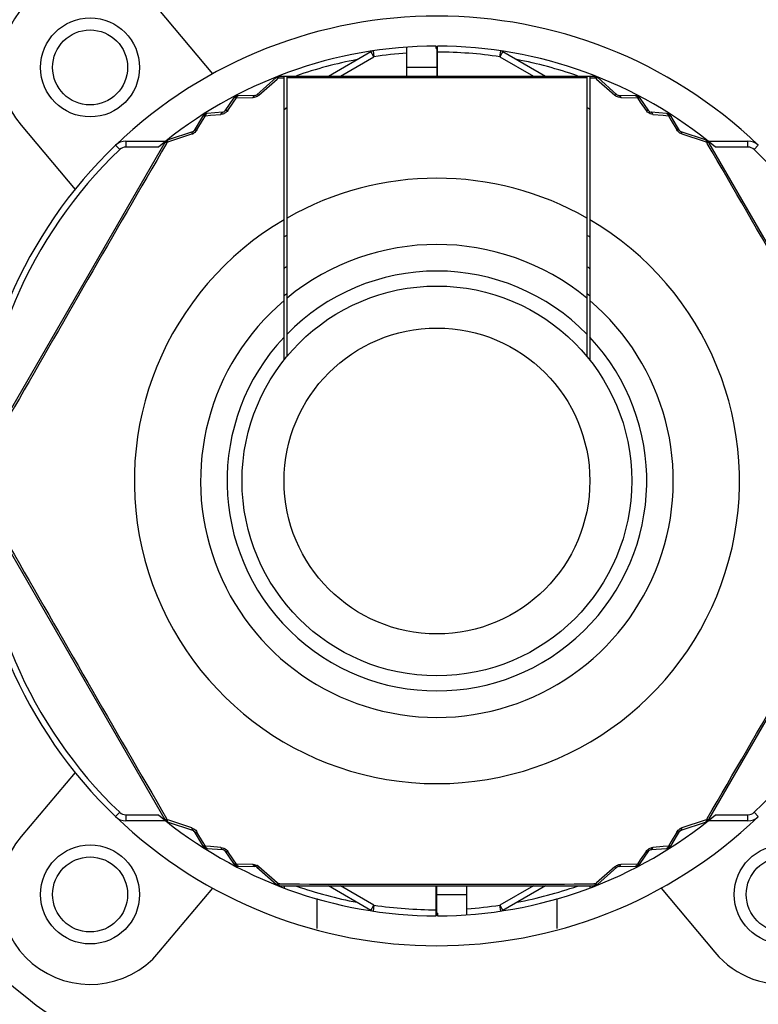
# Model space of a CAD drawing. Header units: millimetres. Extents: x 28 to 5852, y 59 to 4130.
# Tile 7 of 29: x 1684 to 1708, y 1220 to 1253. Entities that reach past the tile are written whole.
import ezdxf

# ---------------------------------------------------------------- set-up
doc = ezdxf.new("R2010")
doc.units = ezdxf.units.MM
for name, color, linetype in [('CABLE_PBL150', 7, 'Continuous'), ('COVER_J_ABL149', 7, 'Continuous'), ('COVER_J_PBL152', 7, 'Continuous'), ('new_view_15_VBL148', 7, 'Continuous'), ('PLATE_J_PBL153', 7, 'Continuous')]:
    doc.layers.add(name, color=color, linetype=linetype)

# ---------------------------------------------------------------- blocks, each defined once
blk = doc.blocks.new('CABLE_PBL150', base_point=(611.763, 1461.969))
at = {"layer": 'CABLE_PBL150', "color": 2}
for p, q in [((609.633, 1476.811), (609.663, 1476.614)), ((613.863, 1476.614), (613.893, 1476.811)), ((608.546, 1475.969), (609.663, 1476.614)), ((609.663, 1476.614), (609.563, 1476.787)), ((613.963, 1476.787), (613.863, 1476.614)), ((613.863, 1476.614), (614.98, 1475.969)), ((610.763, 1476.269), (611.763, 1476.269)), ((605.827, 1475.332), (606.436, 1475.872)), ((606.436, 1475.872), (606.474, 1475.906)), ((606.474, 1475.906), (606.663, 1475.906)), ((616.863, 1475.907), (617.052, 1475.906)), ((617.052, 1475.906), (617.09, 1475.872)), ((617.09, 1475.872), (617.699, 1475.332)), ((604.979, 1475.105), (605.077, 1475.247)), ((605.077, 1475.247), (605.628, 1475.255)), ((617.898, 1475.255), (618.449, 1475.247)), ((618.449, 1475.247), (618.547, 1475.105)), ((604.783, 1474.821), (604.979, 1475.105)), ((618.547, 1475.105), (618.743, 1474.821)), ((603.946, 1474.491), (604.04, 1474.648)), ((604.04, 1474.648), (604.212, 1474.662)), ((604.212, 1474.662), (604.556, 1474.69)), ((618.97, 1474.69), (619.315, 1474.662)), ((619.315, 1474.662), (619.486, 1474.648)), ((619.486, 1474.648), (619.58, 1474.491)), ((603.758, 1474.174), (603.946, 1474.491)), ((619.58, 1474.491), (619.769, 1474.174)), ((602.819, 1473.784), (603.591, 1474.041)), ((619.935, 1474.041), (620.707, 1473.784)), ((601.042, 1473.662), (601.18, 1473.518)), ((601.387, 1473.801), (601.387, 1473.601)), ((602.473, 1473.601), (601.387, 1473.601)), ((602.741, 1473.802), (602.737, 1473.807)), ((602.744, 1473.722), (602.771, 1473.768)), ((602.771, 1473.768), (602.819, 1473.784)), ((620.707, 1473.784), (620.755, 1473.768)), ((620.755, 1473.768), (620.782, 1473.722)), ((620.786, 1473.802), (620.79, 1473.807)), ((622.139, 1473.601), (621.054, 1473.601)), ((622.139, 1473.601), (622.139, 1473.801)), ((622.485, 1473.662), (622.346, 1473.518)), ((601.042, 1451.275), (601.18, 1451.419)), ((601.387, 1451.336), (602.473, 1451.336)), ((601.387, 1451.336), (601.387, 1451.136)), ((602.771, 1451.17), (602.744, 1451.216)), ((620.782, 1451.216), (620.755, 1451.17)), ((621.054, 1451.336), (622.139, 1451.336)), ((622.139, 1451.136), (622.139, 1451.336)), ((622.485, 1451.275), (622.346, 1451.419)), ((602.741, 1451.135), (602.737, 1451.13)), ((602.819, 1451.154), (602.771, 1451.17)), ((603.591, 1450.897), (602.819, 1451.154)), ((620.707, 1451.154), (619.935, 1450.897)), ((620.755, 1451.17), (620.707, 1451.154)), ((620.786, 1451.135), (620.79, 1451.13)), ((603.946, 1450.447), (603.758, 1450.763)), ((619.769, 1450.763), (619.58, 1450.447)), ((604.04, 1450.289), (603.946, 1450.447)), ((604.212, 1450.275), (604.04, 1450.289)), ((604.556, 1450.247), (604.212, 1450.275)), ((619.315, 1450.275), (618.97, 1450.247)), ((619.486, 1450.289), (619.315, 1450.275)), ((619.58, 1450.447), (619.486, 1450.289)), ((604.979, 1449.832), (604.783, 1450.116)), ((618.743, 1450.116), (618.547, 1449.832)), ((605.077, 1449.691), (604.979, 1449.832)), ((605.629, 1449.683), (605.077, 1449.691)), ((606.436, 1449.066), (605.827, 1449.606)), ((617.699, 1449.606), (617.09, 1449.066)), ((618.449, 1449.691), (617.898, 1449.683)), ((618.547, 1449.832), (618.449, 1449.691)), ((606.474, 1449.032), (606.436, 1449.066)), ((606.527, 1449.032), (606.474, 1449.032)), ((609.663, 1448.324), (608.546, 1448.969)), ((614.98, 1448.969), (613.863, 1448.324)), ((617.052, 1449.032), (616.999, 1449.032)), ((617.09, 1449.066), (617.052, 1449.032)), ((612.763, 1448.669), (611.763, 1448.669)), ((609.563, 1448.151), (609.663, 1448.324)), ((609.663, 1448.324), (609.633, 1448.126)), ((613.863, 1448.324), (613.963, 1448.151)), ((613.893, 1448.126), (613.863, 1448.324))]:
    blk.add_line(p, q, dxfattribs=at)
at = {"layer": 'CABLE_PBL150', "color": 7}
for p, q in [((610.763, 1475.969), (610.763, 1476.934)), ((611.743, 1476.885), (611.743, 1476.969)), ((611.743, 1476.885), (611.763, 1476.885)), ((611.783, 1476.942), (611.763, 1476.942)), ((611.763, 1476.942), (611.763, 1475.969)), ((611.783, 1475.969), (611.783, 1476.969)), ((608.146, 1475.969), (609.563, 1476.787)), ((613.963, 1476.787), (615.38, 1475.969)), ((606.395, 1475.918), (605.756, 1475.347)), ((606.472, 1475.969), (617.055, 1475.969)), ((606.663, 1466.499), (606.663, 1475.969)), ((606.763, 1466.622), (606.763, 1475.969)), ((616.763, 1475.969), (616.763, 1466.622)), ((616.863, 1475.969), (616.863, 1466.499)), ((617.77, 1475.347), (617.131, 1475.918)), ((604.98, 1475.229), (604.69, 1474.806)), ((605.69, 1475.322), (605.143, 1475.316)), ((618.383, 1475.316), (617.836, 1475.322)), ((618.836, 1474.806), (618.546, 1475.229)), ((606.663, 1474.86), (606.763, 1474.93)), ((616.763, 1474.931), (616.863, 1474.861)), ((603.947, 1474.626), (603.669, 1474.155)), ((604.615, 1474.763), (604.104, 1474.723)), ((619.423, 1474.723), (618.911, 1474.763)), ((619.858, 1474.155), (619.58, 1474.626)), ((603.614, 1474.111), (602.8, 1473.842)), ((620.726, 1473.842), (619.913, 1474.111)), ((602.689, 1473.752), (597.454, 1464.685)), ((601.387, 1473.801), (602.718, 1473.801)), ((620.809, 1473.801), (622.139, 1473.801)), ((626.072, 1464.685), (620.837, 1473.752)), ((597.454, 1460.252), (602.689, 1451.185)), ((620.837, 1451.185), (626.072, 1460.252)), ((602.718, 1451.136), (601.387, 1451.136)), ((602.8, 1451.095), (603.614, 1450.827)), ((619.913, 1450.827), (620.726, 1451.095)), ((622.139, 1451.136), (620.809, 1451.136)), ((603.669, 1450.783), (603.947, 1450.312)), ((619.58, 1450.312), (619.858, 1450.783)), ((604.104, 1450.214), (604.615, 1450.175)), ((618.911, 1450.175), (619.423, 1450.214)), ((604.69, 1450.132), (604.98, 1449.708)), ((618.546, 1449.708), (618.836, 1450.132)), ((605.143, 1449.621), (605.69, 1449.616)), ((605.756, 1449.59), (606.395, 1449.02)), ((617.132, 1449.02), (617.77, 1449.59)), ((617.836, 1449.616), (618.383, 1449.621)), ((606.528, 1448.969), (616.998, 1448.969)), ((606.663, 1448.969), (606.663, 1448.895)), ((609.563, 1448.151), (608.146, 1448.969)), ((611.743, 1447.969), (611.743, 1448.969)), ((611.763, 1447.995), (611.763, 1448.969)), ((612.763, 1448.003), (612.763, 1448.969)), ((615.38, 1448.969), (613.963, 1448.151)), ((616.863, 1448.969), (616.863, 1448.895)), ((611.743, 1447.995), (611.763, 1447.995)), ((611.783, 1448.052), (611.763, 1448.052)), ((611.783, 1448.052), (611.783, 1447.969))]:
    blk.add_line(p, q, dxfattribs=at)
for radius in [6.5, 5.1]:
    blk.add_circle((611.763, 1462.469), radius, dxfattribs=at)
for centre, radius, start, end in [((611.763, 1462.469), 14.5, 90.079, 129.8465), ((609.663, 1476.614), 0.2, 98.4457, 120), ((611.763, 1462.469), 14.5, 50.1535, 89.921), ((613.863, 1476.614), 0.2, 60, 81.5543), ((606.528, 1475.769), 0.2, 90, 131.7607), ((616.998, 1475.769), 0.2, 48.2393, 90.0001), ((605.145, 1475.116), 0.2, 90.5781, 145.6085), ((605.689, 1475.422), 0.1, 270.5293, 311.7608), ((617.837, 1475.422), 0.1, 228.2393, 269.4703), ((618.381, 1475.116), 0.2, 34.3915, 89.4223), ((604.119, 1474.524), 0.2, 94.3915, 149.4213), ((604.608, 1474.862), 0.1, 274.3915, 325.6085), ((618.919, 1474.862), 0.1, 214.3915, 265.6092), ((619.407, 1474.524), 0.2, 30.5787, 85.6081), ((602.863, 1473.652), 0.2, 108.1987, 150), ((603.582, 1474.205), 0.1, 288.2393, 329.5221), ((619.944, 1474.205), 0.1, 210.478, 251.7604), ((620.664, 1473.652), 0.2, 30, 71.8018), ((611.763, 1462.469), 15.5, 133.7659, 226.2341), ((601.387, 1473.301), 0.5, 90, 133.7659), ((622.139, 1473.301), 0.5, 46.2341, 90), ((611.763, 1462.469), 9.6, 121.3882, 122.1242), ((611.763, 1462.469), 9.6, 57.8758, 58.6118), ((611.763, 1462.469), 8.727, 124.9533, 125.8118), ((611.763, 1462.469), 8.727, 54.1882, 55.0467), ((611.763, 1462.469), 8, 128.6822, 129.6677), ((611.763, 1462.469), 8, 50.3323, 51.3178), ((601.387, 1451.636), 0.5, 226.2341, 270), ((611.763, 1462.469), 14.5, 230.1535, 269.921), ((602.863, 1451.285), 0.2, 210, 251.7612), ((611.763, 1462.469), 14.5, 270.079, 309.8465), ((620.664, 1451.285), 0.2, 288.2393, 330), ((622.139, 1451.636), 0.5, 270, 313.7659), ((603.582, 1450.732), 0.1, 30.478, 71.7604), ((619.944, 1450.732), 0.1, 108.2393, 149.5217), ((604.119, 1450.414), 0.2, 210.5787, 265.6081), ((619.407, 1450.414), 0.2, 274.3915, 329.4217), ((604.608, 1450.075), 0.1, 34.3915, 85.6093), ((618.919, 1450.075), 0.1, 94.3915, 145.6093), ((605.145, 1449.821), 0.2, 214.3915, 269.4223), ((605.689, 1449.516), 0.1, 48.2393, 89.4703), ((617.837, 1449.516), 0.1, 90.5293, 131.7604), ((618.381, 1449.821), 0.2, 270.5781, 325.6081), ((606.528, 1449.169), 0.2, 228.1987, 270), ((616.998, 1449.169), 0.2, 270, 311.8018), ((609.663, 1448.324), 0.2, 240, 261.5543), ((613.863, 1448.324), 0.2, 278.4457, 300)]:
    blk.add_arc(centre, radius, start, end, dxfattribs=at)
at = {"layer": 'CABLE_PBL150', "color": 2}
for centre, radius, start, end in [((611.763, 1462.469), 14.3, 100.7443, 109.1346), ((611.763, 1462.469), 14.3, 94.01, 98.4457), ((611.763, 1462.469), 14.3, 81.5543, 89.9199), ((611.763, 1462.469), 14.3, 70.8654, 79.2557), ((606.497, 1475.762), 0.19, 97.3465, 101.4506), ((611.763, 88.681), 1387.234, 89.793488, 90.206512), ((617.903, 1475.563), 0.309, 228.6177, 237.856), ((617.907, 1475.569), 0.315, 237.7972, 241.6066), ((603.493, 1474.333), 0.309, 288.6176, 297.856), ((603.49, 1474.339), 0.315, 297.7972, 301.6066), ((611.763, 1462.469), 15.3, 133.7659, 226.2341), ((1814.306, 768.18), 1402.024, 149.78603, 150.213969), ((601.387, 1473.301), 0.3, 90, 133.7659), ((-591.102, 767.994), 1402.396, 29.786088, 30.213912), ((620.641, 1473.675), 0.192, 37.2023, 41.3401), ((622.139, 1473.301), 0.3, 46.2341, 90), ((611.763, 1462.469), 15.3, 313.7659, 46.2341), ((611.763, 1462.469), 10.093, 60.3038, 119.6962), ((611.763, 1462.469), 10.093, 120.3519, 59.6481), ((611.763, 1462.469), 7.885, 50.6472, 129.3529), ((611.763, 1462.469), 7, 44.4152, 135.5848), ((611.763, 1462.469), 7.885, 130.2986, 49.7013), ((611.763, 1462.469), 7, 136.7663, 43.2335), ((1814.627, 2156.942), 1402.394, 209.786088, 210.213912), ((-591.099, 2156.942), 1402.392, 329.786088, 330.213913), ((601.387, 1451.636), 0.3, 226.2341, 270), ((622.139, 1451.636), 0.3, 270, 313.7659), ((602.885, 1451.262), 0.192, 217.2026, 221.3405), ((620.036, 1450.598), 0.315, 117.7975, 121.6061), ((620.034, 1450.604), 0.309, 108.6165, 117.8566), ((605.62, 1449.369), 0.315, 57.7975, 61.6062), ((605.623, 1449.374), 0.309, 48.6167, 57.8565), ((611.763, 2853.425), 1404.403, 269.786395, 270.213605), ((611.763, 1462.469), 14.3, 250.8654, 259.2557), ((611.763, 1462.469), 14.3, 280.7443, 289.1346), ((617.029, 1449.177), 0.192, 277.2033, 281.3412), ((611.763, 1462.469), 14.3, 261.5543, 269.9199), ((611.763, 1462.469), 14.3, 274.01, 278.4457)]:
    blk.add_arc(centre, radius, start, end, dxfattribs=at)
for points in [[(606.395, 1475.918), (606.403, 1475.925), (606.415, 1475.926), (606.426, 1475.924)], [(606.459, 1475.949), (606.451, 1475.945), (606.443, 1475.94), (606.437, 1475.934)], [(606.5, 1475.952), (606.49, 1475.953), (606.481, 1475.952), (606.472, 1475.951)], [(606.5, 1475.952), (606.492, 1475.944), (606.487, 1475.934), (606.482, 1475.924)], [(606.528, 1475.969), (606.517, 1475.969), (606.507, 1475.961), (606.5, 1475.952)], [(617.027, 1475.952), (617.036, 1475.953), (617.045, 1475.953), (617.054, 1475.951)], [(617.052, 1475.906), (617.048, 1475.917), (617.042, 1475.929), (617.036, 1475.94)], [(617.052, 1475.906), (617.063, 1475.912), (617.074, 1475.917), (617.086, 1475.92)], [(617.1, 1475.924), (617.094, 1475.93), (617.087, 1475.937), (617.079, 1475.942)], [(617.1, 1475.924), (617.108, 1475.925), (617.116, 1475.925), (617.123, 1475.923)], [(605.001, 1475.246), (604.993, 1475.242), (604.985, 1475.237), (604.98, 1475.229)], [(605.016, 1475.25), (605.024, 1475.259), (605.032, 1475.268), (605.041, 1475.276)], [(605.077, 1475.247), (605.063, 1475.25), (605.049, 1475.252), (605.034, 1475.252)], [(605.086, 1475.267), (605.083, 1475.26), (605.08, 1475.254), (605.077, 1475.247)], [(605.107, 1475.298), (605.098, 1475.289), (605.092, 1475.278), (605.086, 1475.267)], [(605.143, 1475.316), (605.13, 1475.316), (605.116, 1475.308), (605.107, 1475.298)], [(605.698, 1475.264), (605.675, 1475.258), (605.652, 1475.255), (605.628, 1475.255)], [(605.77, 1475.291), (605.747, 1475.279), (605.723, 1475.27), (605.698, 1475.264)], [(605.827, 1475.332), (605.81, 1475.316), (605.79, 1475.303), (605.77, 1475.291)], [(617.898, 1475.255), (617.849, 1475.256), (617.8, 1475.268), (617.757, 1475.291)], [(618.383, 1475.316), (618.397, 1475.316), (618.41, 1475.308), (618.419, 1475.298)], [(618.419, 1475.298), (618.428, 1475.289), (618.435, 1475.278), (618.44, 1475.267)], [(618.472, 1475.287), (618.461, 1475.291), (618.45, 1475.294), (618.438, 1475.296)], [(618.44, 1475.267), (618.444, 1475.26), (618.447, 1475.254), (618.449, 1475.247)], [(618.449, 1475.247), (618.463, 1475.25), (618.478, 1475.252), (618.492, 1475.252)], [(618.51, 1475.25), (618.502, 1475.259), (618.494, 1475.268), (618.485, 1475.276)], [(618.525, 1475.246), (618.533, 1475.242), (618.541, 1475.237), (618.546, 1475.229)], [(603.981, 1474.648), (603.971, 1474.645), (603.962, 1474.642), (603.955, 1474.635)], [(603.981, 1474.648), (603.987, 1474.658), (603.995, 1474.667), (604.003, 1474.676)], [(604.04, 1474.648), (604.026, 1474.65), (604.012, 1474.651), (603.998, 1474.65)], [(604.048, 1474.669), (604.045, 1474.662), (604.042, 1474.655), (604.04, 1474.648)], [(604.068, 1474.702), (604.059, 1474.692), (604.053, 1474.681), (604.048, 1474.669)], [(604.104, 1474.723), (604.09, 1474.722), (604.077, 1474.713), (604.068, 1474.702)], [(604.621, 1474.702), (604.6, 1474.696), (604.578, 1474.692), (604.556, 1474.69)], [(604.735, 1474.767), (604.703, 1474.738), (604.663, 1474.715), (604.621, 1474.702)], [(604.783, 1474.821), (604.769, 1474.801), (604.753, 1474.783), (604.735, 1474.767)], [(618.787, 1474.771), (618.771, 1474.786), (618.756, 1474.803), (618.743, 1474.821)], [(618.97, 1474.69), (618.904, 1474.696), (618.836, 1474.725), (618.787, 1474.771)], [(619.423, 1474.723), (619.437, 1474.722), (619.45, 1474.713), (619.459, 1474.702)], [(619.459, 1474.702), (619.467, 1474.692), (619.473, 1474.681), (619.478, 1474.669)], [(619.51, 1474.687), (619.499, 1474.692), (619.489, 1474.696), (619.478, 1474.699)], [(619.478, 1474.669), (619.481, 1474.662), (619.484, 1474.655), (619.486, 1474.648)], [(619.486, 1474.648), (619.5, 1474.65), (619.514, 1474.652), (619.528, 1474.65)], [(619.545, 1474.648), (619.539, 1474.658), (619.531, 1474.667), (619.523, 1474.676)], [(619.545, 1474.648), (619.555, 1474.646), (619.564, 1474.642), (619.571, 1474.635)], [(603.758, 1474.174), (603.732, 1474.133), (603.697, 1474.096), (603.655, 1474.071)], [(619.811, 1474.119), (619.795, 1474.136), (619.781, 1474.154), (619.769, 1474.174)], [(619.871, 1474.07), (619.849, 1474.084), (619.829, 1474.1), (619.811, 1474.119)], [(619.935, 1474.041), (619.913, 1474.048), (619.891, 1474.058), (619.871, 1474.07)], [(620.726, 1473.842), (620.736, 1473.839), (620.743, 1473.828), (620.747, 1473.819)], [(602.689, 1473.752), (602.695, 1473.762), (602.707, 1473.766), (602.718, 1473.767)], [(602.717, 1473.768), (602.722, 1473.776), (602.726, 1473.784), (602.732, 1473.791)], [(602.779, 1473.819), (602.77, 1473.816), (602.761, 1473.813), (602.753, 1473.809)], [(602.771, 1473.768), (602.771, 1473.78), (602.772, 1473.792), (602.775, 1473.804)], [(602.779, 1473.819), (602.782, 1473.826), (602.786, 1473.833), (602.792, 1473.838)], [(620.747, 1473.819), (620.751, 1473.809), (620.753, 1473.798), (620.754, 1473.787)], [(620.755, 1473.768), (620.768, 1473.769), (620.78, 1473.77), (620.793, 1473.769)], [(620.786, 1473.802), (620.778, 1473.807), (620.77, 1473.811), (620.761, 1473.814)], [(620.809, 1473.768), (620.805, 1473.776), (620.8, 1473.784), (620.794, 1473.791)], [(620.809, 1473.767), (620.816, 1473.766), (620.825, 1473.764), (620.831, 1473.759)], [(620.837, 1451.185), (620.832, 1451.176), (620.819, 1451.172), (620.809, 1451.17)], [(602.718, 1451.17), (602.71, 1451.171), (602.702, 1451.174), (602.695, 1451.179)], [(602.717, 1451.17), (602.722, 1451.161), (602.726, 1451.153), (602.732, 1451.146)], [(602.771, 1451.17), (602.759, 1451.168), (602.746, 1451.167), (602.734, 1451.168)], [(602.741, 1451.135), (602.748, 1451.131), (602.756, 1451.126), (602.765, 1451.124)], [(602.779, 1451.119), (602.775, 1451.129), (602.773, 1451.14), (602.772, 1451.15)], [(602.8, 1451.095), (602.79, 1451.098), (602.783, 1451.109), (602.779, 1451.119)], [(603.591, 1450.897), (603.614, 1450.889), (603.635, 1450.879), (603.655, 1450.867)], [(603.655, 1450.867), (603.677, 1450.854), (603.697, 1450.837), (603.715, 1450.819)], [(619.769, 1450.763), (619.794, 1450.804), (619.83, 1450.841), (619.871, 1450.867)], [(620.747, 1451.119), (620.744, 1451.112), (620.74, 1451.105), (620.734, 1451.1)], [(620.747, 1451.119), (620.756, 1451.121), (620.765, 1451.124), (620.773, 1451.129)], [(620.755, 1451.17), (620.755, 1451.158), (620.754, 1451.145), (620.751, 1451.133)], [(620.809, 1451.17), (620.805, 1451.161), (620.801, 1451.153), (620.794, 1451.146)], [(603.715, 1450.819), (603.731, 1450.802), (603.746, 1450.783), (603.758, 1450.763)], [(603.981, 1450.29), (603.971, 1450.292), (603.962, 1450.296), (603.955, 1450.302)], [(603.981, 1450.29), (603.987, 1450.28), (603.995, 1450.27), (604.003, 1450.262)], [(604.04, 1450.289), (604.026, 1450.287), (604.012, 1450.286), (603.998, 1450.287)], [(604.017, 1450.25), (604.027, 1450.245), (604.038, 1450.241), (604.049, 1450.239)], [(604.048, 1450.268), (604.045, 1450.275), (604.042, 1450.282), (604.04, 1450.289)], [(604.067, 1450.235), (604.059, 1450.245), (604.053, 1450.256), (604.048, 1450.268)], [(604.104, 1450.214), (604.09, 1450.215), (604.076, 1450.225), (604.067, 1450.235)], [(604.556, 1450.247), (604.622, 1450.241), (604.691, 1450.212), (604.739, 1450.167)], [(618.791, 1450.171), (618.824, 1450.2), (618.863, 1450.222), (618.905, 1450.235)], [(618.905, 1450.235), (618.926, 1450.242), (618.948, 1450.246), (618.97, 1450.247)], [(619.459, 1450.235), (619.45, 1450.225), (619.437, 1450.215), (619.423, 1450.214)], [(619.486, 1450.289), (619.482, 1450.276), (619.477, 1450.262), (619.469, 1450.25)], [(619.508, 1450.287), (619.501, 1450.287), (619.493, 1450.288), (619.486, 1450.289)], [(619.51, 1450.25), (619.519, 1450.257), (619.527, 1450.265), (619.534, 1450.274)], [(619.58, 1450.312), (619.573, 1450.3), (619.559, 1450.293), (619.545, 1450.29)], [(604.739, 1450.167), (604.756, 1450.152), (604.77, 1450.135), (604.783, 1450.116)], [(618.743, 1450.116), (618.757, 1450.136), (618.773, 1450.155), (618.791, 1450.171)], [(605.001, 1449.692), (604.993, 1449.695), (604.985, 1449.701), (604.98, 1449.708)], [(605.017, 1449.687), (605.024, 1449.678), (605.032, 1449.669), (605.041, 1449.661)], [(605.077, 1449.691), (605.063, 1449.687), (605.049, 1449.685), (605.034, 1449.686)], [(605.055, 1449.651), (605.065, 1449.647), (605.077, 1449.643), (605.088, 1449.641)], [(605.086, 1449.67), (605.082, 1449.677), (605.08, 1449.684), (605.077, 1449.691)], [(605.107, 1449.639), (605.098, 1449.648), (605.091, 1449.659), (605.086, 1449.67)], [(605.143, 1449.621), (605.13, 1449.621), (605.116, 1449.63), (605.107, 1449.639)], [(605.629, 1449.683), (605.677, 1449.682), (605.727, 1449.669), (605.769, 1449.646)], [(617.699, 1449.606), (617.716, 1449.621), (617.736, 1449.635), (617.756, 1449.646)], [(617.756, 1449.646), (617.779, 1449.658), (617.803, 1449.668), (617.828, 1449.674)], [(617.828, 1449.674), (617.851, 1449.679), (617.874, 1449.682), (617.898, 1449.683)], [(618.419, 1449.639), (618.41, 1449.63), (618.397, 1449.621), (618.383, 1449.621)], [(618.449, 1449.691), (618.444, 1449.678), (618.438, 1449.665), (618.43, 1449.653)], [(618.472, 1449.687), (618.464, 1449.688), (618.457, 1449.689), (618.449, 1449.691)], [(618.472, 1449.651), (618.481, 1449.657), (618.49, 1449.665), (618.498, 1449.673)], [(618.546, 1449.708), (618.538, 1449.697), (618.523, 1449.69), (618.51, 1449.687)], [(606.426, 1449.013), (606.418, 1449.012), (606.41, 1449.012), (606.403, 1449.015)], [(606.426, 1449.013), (606.433, 1449.007), (606.439, 1449), (606.448, 1448.996)], [(606.474, 1449.032), (606.463, 1449.026), (606.452, 1449.021), (606.44, 1449.017)], [(606.501, 1448.985), (606.492, 1448.985), (606.482, 1448.984), (606.473, 1448.986)], [(606.501, 1448.986), (606.493, 1448.994), (606.487, 1449.004), (606.482, 1449.014)], [(606.528, 1448.969), (606.517, 1448.969), (606.508, 1448.978), (606.501, 1448.986)], [(617.026, 1448.985), (617.035, 1448.985), (617.044, 1448.985), (617.053, 1448.986)], [(617.052, 1449.032), (617.047, 1449.02), (617.042, 1449.009), (617.035, 1448.999)], [(617.067, 1448.988), (617.075, 1448.993), (617.083, 1448.997), (617.089, 1449.003)], [(617.131, 1449.02), (617.124, 1449.013), (617.111, 1449.012), (617.1, 1449.013)]]:
    blk.add_open_spline(points, degree=3, dxfattribs=at)
for points, knots in [([(606.426, 1475.924), (606.428, 1475.924), (606.433, 1475.923), (606.438, 1475.921), (606.44, 1475.92)], [0, 0, 0, 0, 0.480232, 1, 1, 1, 1]), ([(606.437, 1475.934), (606.435, 1475.932), (606.432, 1475.929), (606.429, 1475.924), (606.428, 1475.922)], [0, 0, 0, 0, 0.48297, 1, 1, 1, 1]), ([(606.44, 1475.92), (606.443, 1475.92), (606.448, 1475.918), (606.454, 1475.916), (606.457, 1475.914)], [0, 0, 0, 0, 0.484712, 1, 1, 1, 1]), ([(606.457, 1475.956), (606.457, 1475.954), (606.458, 1475.952), (606.458, 1475.95), (606.459, 1475.949)], [0, 0, 0, 0, 0.4995, 1, 1, 1, 1]), ([(606.457, 1475.914), (606.459, 1475.913), (606.465, 1475.91), (606.471, 1475.907), (606.474, 1475.906)], [0, 0, 0, 0, 0.488724, 1, 1, 1, 1]), ([(606.482, 1475.924), (606.481, 1475.921), (606.478, 1475.915), (606.475, 1475.909), (606.474, 1475.906)], [0, 0, 0, 0, 0.489196, 1, 1, 1, 1]), ([(617.017, 1475.961), (617.014, 1475.964), (617.008, 1475.967), (617.001, 1475.969), (616.998, 1475.969)], [0, 0, 0, 0, 0.536091, 1, 1, 1, 1]), ([(617.027, 1475.952), (617.025, 1475.954), (617.022, 1475.957), (617.019, 1475.96), (617.017, 1475.961)], [0, 0, 0, 0, 0.521998, 1, 1, 1, 1]), ([(617.036, 1475.94), (617.034, 1475.942), (617.031, 1475.946), (617.028, 1475.95), (617.027, 1475.952)], [0, 0, 0, 0, 0.518983, 1, 1, 1, 1]), ([(617.054, 1475.951), (617.056, 1475.951), (617.06, 1475.95), (617.064, 1475.948), (617.066, 1475.947)], [0, 0, 0, 0, 0.501511, 1, 1, 1, 1]), ([(617.079, 1475.942), (617.077, 1475.943), (617.073, 1475.945), (617.069, 1475.946), (617.067, 1475.946)], [0, 0, 0, 0, 0.501829, 1, 1, 1, 1]), ([(617.068, 1475.949), (617.068, 1475.951), (617.068, 1475.952), (617.07, 1475.955), (617.07, 1475.956)], [0, 0, 0, 0, 0.750128, 1, 1, 1, 1]), ([(617.086, 1475.92), (617.088, 1475.921), (617.093, 1475.923), (617.098, 1475.924), (617.1, 1475.924)], [0, 0, 0, 0, 0.519769, 1, 1, 1, 1]), ([(617.123, 1475.923), (617.125, 1475.922), (617.128, 1475.921), (617.13, 1475.919), (617.131, 1475.918)], [0, 0, 0, 0, 0.513143, 1, 1, 1, 1]), ([(605.016, 1475.25), (605.014, 1475.249), (605.009, 1475.248), (605.004, 1475.247), (605.001, 1475.246)], [0, 0, 0, 0, 0.51688, 1, 1, 1, 1]), ([(605.034, 1475.252), (605.031, 1475.252), (605.025, 1475.251), (605.019, 1475.25), (605.016, 1475.25)], [0, 0, 0, 0, 0.515199, 1, 1, 1, 1]), ([(605.041, 1475.276), (605.043, 1475.278), (605.048, 1475.281), (605.052, 1475.285), (605.055, 1475.287)], [0, 0, 0, 0, 0.491267, 1, 1, 1, 1]), ([(605.055, 1475.287), (605.054, 1475.288), (605.052, 1475.289), (605.051, 1475.293), (605.051, 1475.293)], [0, 0, 0, 0, 0.752928, 1, 1, 1, 1]), ([(605.072, 1475.292), (605.069, 1475.291), (605.063, 1475.29), (605.058, 1475.288), (605.055, 1475.287)], [0, 0, 0, 0, 0.491278, 1, 1, 1, 1]), ([(605.088, 1475.296), (605.085, 1475.295), (605.08, 1475.294), (605.074, 1475.293), (605.072, 1475.292)], [0, 0, 0, 0, 0.498334, 1, 1, 1, 1]), ([(605.107, 1475.298), (605.104, 1475.298), (605.097, 1475.297), (605.091, 1475.296), (605.088, 1475.296)], [0, 0, 0, 0, 0.545069, 1, 1, 1, 1]), ([(605.629, 1475.255), (605.632, 1475.264), (605.643, 1475.292), (605.669, 1475.322), (605.69, 1475.322)], [0, 0, 0, 0, 0.328155, 1, 1, 1, 1]), ([(605.827, 1475.332), (605.82, 1475.336), (605.8, 1475.348), (605.768, 1475.358), (605.756, 1475.347)], [0, 0, 0, 0, 0.354553, 1, 1, 1, 1]), ([(617.77, 1475.347), (617.767, 1475.35), (617.742, 1475.359), (617.717, 1475.343), (617.699, 1475.332)], [0, 0, 0, 0, 0.163107, 1, 1, 1, 1]), ([(617.836, 1475.322), (617.842, 1475.322), (617.874, 1475.312), (617.889, 1475.279), (617.898, 1475.255)], [0, 0, 0, 0, 0.18783, 1, 1, 1, 1]), ([(618.438, 1475.296), (618.436, 1475.296), (618.429, 1475.297), (618.423, 1475.298), (618.419, 1475.298)], [0, 0, 0, 0, 0.455226, 1, 1, 1, 1]), ([(618.472, 1475.287), (618.473, 1475.288), (618.474, 1475.289), (618.475, 1475.293), (618.475, 1475.293)], [0, 0, 0, 0, 0.755906, 1, 1, 1, 1]), ([(618.485, 1475.276), (618.483, 1475.278), (618.479, 1475.282), (618.474, 1475.285), (618.472, 1475.287)], [0, 0, 0, 0, 0.491234, 1, 1, 1, 1]), ([(618.492, 1475.252), (618.495, 1475.252), (618.501, 1475.251), (618.507, 1475.251), (618.51, 1475.25)], [0, 0, 0, 0, 0.514985, 1, 1, 1, 1]), ([(618.51, 1475.25), (618.512, 1475.25), (618.518, 1475.248), (618.523, 1475.247), (618.525, 1475.246)], [0, 0, 0, 0, 0.516445, 1, 1, 1, 1]), ([(604.783, 1474.821), (604.773, 1474.823), (604.742, 1474.829), (604.702, 1474.824), (604.69, 1474.806)], [0, 0, 0, 0, 0.325579, 1, 1, 1, 1]), ([(618.836, 1474.806), (618.833, 1474.811), (618.807, 1474.833), (618.769, 1474.827), (618.743, 1474.821)], [0, 0, 0, 0, 0.190105, 1, 1, 1, 1]), ([(603.955, 1474.635), (603.953, 1474.634), (603.95, 1474.631), (603.948, 1474.627), (603.947, 1474.626)], [0, 0, 0, 0, 0.509524, 1, 1, 1, 1]), ([(603.998, 1474.65), (603.995, 1474.65), (603.989, 1474.649), (603.983, 1474.648), (603.981, 1474.648)], [0, 0, 0, 0, 0.51559, 1, 1, 1, 1]), ([(604.003, 1474.676), (604.005, 1474.678), (604.01, 1474.682), (604.014, 1474.686), (604.017, 1474.687)], [0, 0, 0, 0, 0.491279, 1, 1, 1, 1]), ([(604.017, 1474.687), (604.016, 1474.689), (604.016, 1474.691), (604.013, 1474.693), (604.013, 1474.694)], [0, 0, 0, 0, 0.752927, 1, 1, 1, 1]), ([(604.033, 1474.694), (604.03, 1474.693), (604.025, 1474.691), (604.019, 1474.689), (604.017, 1474.687)], [0, 0, 0, 0, 0.491266, 1, 1, 1, 1]), ([(604.049, 1474.699), (604.046, 1474.698), (604.041, 1474.697), (604.036, 1474.695), (604.033, 1474.694)], [0, 0, 0, 0, 0.498401, 1, 1, 1, 1]), ([(604.068, 1474.702), (604.064, 1474.702), (604.058, 1474.701), (604.052, 1474.699), (604.049, 1474.699)], [0, 0, 0, 0, 0.545117, 1, 1, 1, 1]), ([(604.556, 1474.69), (604.559, 1474.7), (604.569, 1474.729), (604.594, 1474.761), (604.615, 1474.763)], [0, 0, 0, 0, 0.325618, 1, 1, 1, 1]), ([(618.97, 1474.69), (618.967, 1474.7), (618.957, 1474.729), (618.933, 1474.761), (618.911, 1474.763)], [0, 0, 0, 0, 0.32557, 1, 1, 1, 1]), ([(619.478, 1474.699), (619.475, 1474.699), (619.469, 1474.701), (619.462, 1474.702), (619.459, 1474.702)], [0, 0, 0, 0, 0.455134, 1, 1, 1, 1]), ([(619.51, 1474.687), (619.511, 1474.689), (619.511, 1474.691), (619.514, 1474.693), (619.513, 1474.694)], [0, 0, 0, 0, 0.755903, 1, 1, 1, 1]), ([(619.523, 1474.676), (619.521, 1474.678), (619.517, 1474.682), (619.512, 1474.686), (619.51, 1474.687)], [0, 0, 0, 0, 0.491242, 1, 1, 1, 1]), ([(619.528, 1474.65), (619.531, 1474.65), (619.537, 1474.65), (619.543, 1474.649), (619.545, 1474.648)], [0, 0, 0, 0, 0.515424, 1, 1, 1, 1]), ([(619.571, 1474.635), (619.573, 1474.634), (619.576, 1474.631), (619.578, 1474.627), (619.58, 1474.626)], [0, 0, 0, 0, 0.509037, 1, 1, 1, 1]), ([(603.668, 1474.155), (603.671, 1474.16), (603.695, 1474.182), (603.732, 1474.179), (603.758, 1474.174)], [0, 0, 0, 0, 0.187832, 1, 1, 1, 1]), ([(619.858, 1474.155), (619.855, 1474.16), (619.831, 1474.182), (619.794, 1474.179), (619.769, 1474.174)], [0, 0, 0, 0, 0.187831, 1, 1, 1, 1]), ([(602.792, 1473.838), (602.793, 1473.839), (602.796, 1473.841), (602.798, 1473.842), (602.8, 1473.842)], [0, 0, 0, 0, 0.513144, 1, 1, 1, 1]), ([(603.614, 1474.111), (603.61, 1474.109), (603.589, 1474.092), (603.591, 1474.062), (603.591, 1474.041)], [0, 0, 0, 0, 0.163107, 1, 1, 1, 1]), ([(619.935, 1474.041), (619.935, 1474.05), (619.935, 1474.073), (619.928, 1474.105), (619.913, 1474.111)], [0, 0, 0, 0, 0.354577, 1, 1, 1, 1]), ([(602.718, 1473.767), (602.72, 1473.768), (602.726, 1473.769), (602.731, 1473.769), (602.734, 1473.769)], [0, 0, 0, 0, 0.479473, 1, 1, 1, 1]), ([(602.732, 1473.791), (602.733, 1473.793), (602.736, 1473.796), (602.74, 1473.799), (602.742, 1473.8)], [0, 0, 0, 0, 0.50141, 1, 1, 1, 1]), ([(602.734, 1473.769), (602.737, 1473.769), (602.743, 1473.77), (602.749, 1473.769), (602.752, 1473.769)], [0, 0, 0, 0, 0.48297, 1, 1, 1, 1]), ([(602.753, 1473.809), (602.751, 1473.808), (602.747, 1473.805), (602.744, 1473.802), (602.743, 1473.801)], [0, 0, 0, 0, 0.503146, 1, 1, 1, 1]), ([(602.752, 1473.769), (602.755, 1473.769), (602.761, 1473.769), (602.768, 1473.768), (602.771, 1473.768)], [0, 0, 0, 0, 0.485802, 1, 1, 1, 1]), ([(602.775, 1473.804), (602.776, 1473.807), (602.777, 1473.812), (602.778, 1473.816), (602.779, 1473.819)], [0, 0, 0, 0, 0.519769, 1, 1, 1, 1]), ([(620.761, 1473.814), (620.759, 1473.814), (620.754, 1473.816), (620.749, 1473.816), (620.747, 1473.816)], [0, 0, 0, 0, 0.482099, 1, 1, 1, 1]), ([(620.754, 1473.787), (620.754, 1473.784), (620.755, 1473.777), (620.755, 1473.771), (620.755, 1473.768)], [0, 0, 0, 0, 0.48873, 1, 1, 1, 1]), ([(620.793, 1473.769), (620.795, 1473.769), (620.801, 1473.769), (620.806, 1473.768), (620.809, 1473.767)], [0, 0, 0, 0, 0.520503, 1, 1, 1, 1]), ([(620.831, 1473.759), (620.832, 1473.758), (620.834, 1473.756), (620.836, 1473.754), (620.837, 1473.752)], [0, 0, 0, 0, 0.515622, 1, 1, 1, 1]), ([(602.695, 1451.179), (602.694, 1451.18), (602.692, 1451.181), (602.69, 1451.184), (602.689, 1451.185)], [0, 0, 0, 0, 0.515603, 1, 1, 1, 1]), ([(602.734, 1451.168), (602.731, 1451.168), (602.726, 1451.169), (602.72, 1451.169), (602.718, 1451.17)], [0, 0, 0, 0, 0.520498, 1, 1, 1, 1]), ([(602.765, 1451.124), (602.767, 1451.123), (602.772, 1451.122), (602.777, 1451.122), (602.78, 1451.122)], [0, 0, 0, 0, 0.482102, 1, 1, 1, 1]), ([(602.772, 1451.15), (602.772, 1451.153), (602.771, 1451.16), (602.771, 1451.166), (602.771, 1451.17)], [0, 0, 0, 0, 0.48873, 1, 1, 1, 1]), ([(603.591, 1450.897), (603.591, 1450.888), (603.591, 1450.865), (603.598, 1450.832), (603.614, 1450.827)], [0, 0, 0, 0, 0.354575, 1, 1, 1, 1]), ([(619.913, 1450.827), (619.917, 1450.828), (619.937, 1450.846), (619.936, 1450.875), (619.935, 1450.897)], [0, 0, 0, 0, 0.163105, 1, 1, 1, 1]), ([(620.734, 1451.1), (620.733, 1451.099), (620.731, 1451.097), (620.728, 1451.096), (620.726, 1451.095)], [0, 0, 0, 0, 0.513143, 1, 1, 1, 1]), ([(620.751, 1451.133), (620.751, 1451.131), (620.749, 1451.126), (620.748, 1451.121), (620.747, 1451.119)], [0, 0, 0, 0, 0.519773, 1, 1, 1, 1]), ([(620.775, 1451.168), (620.771, 1451.168), (620.765, 1451.169), (620.759, 1451.169), (620.755, 1451.17)], [0, 0, 0, 0, 0.485818, 1, 1, 1, 1]), ([(620.773, 1451.129), (620.775, 1451.13), (620.779, 1451.132), (620.782, 1451.135), (620.783, 1451.137)], [0, 0, 0, 0, 0.503164, 1, 1, 1, 1]), ([(620.793, 1451.168), (620.79, 1451.168), (620.784, 1451.168), (620.778, 1451.168), (620.775, 1451.168)], [0, 0, 0, 0, 0.482967, 1, 1, 1, 1]), ([(620.794, 1451.146), (620.793, 1451.144), (620.79, 1451.141), (620.786, 1451.139), (620.785, 1451.138)], [0, 0, 0, 0, 0.501406, 1, 1, 1, 1]), ([(620.809, 1451.17), (620.806, 1451.169), (620.801, 1451.169), (620.795, 1451.168), (620.793, 1451.168)], [0, 0, 0, 0, 0.479446, 1, 1, 1, 1]), ([(603.668, 1450.783), (603.671, 1450.778), (603.695, 1450.755), (603.732, 1450.759), (603.758, 1450.763)], [0, 0, 0, 0, 0.18783, 1, 1, 1, 1]), ([(619.858, 1450.783), (619.855, 1450.778), (619.831, 1450.755), (619.794, 1450.759), (619.769, 1450.763)], [0, 0, 0, 0, 0.187831, 1, 1, 1, 1]), ([(603.955, 1450.302), (603.953, 1450.304), (603.95, 1450.307), (603.948, 1450.31), (603.947, 1450.312)], [0, 0, 0, 0, 0.509037, 1, 1, 1, 1]), ([(603.998, 1450.287), (603.995, 1450.287), (603.989, 1450.288), (603.984, 1450.289), (603.981, 1450.29)], [0, 0, 0, 0, 0.515424, 1, 1, 1, 1]), ([(604.003, 1450.262), (604.005, 1450.26), (604.01, 1450.256), (604.014, 1450.252), (604.017, 1450.25)], [0, 0, 0, 0, 0.491242, 1, 1, 1, 1]), ([(604.017, 1450.25), (604.016, 1450.248), (604.016, 1450.247), (604.013, 1450.244), (604.013, 1450.244)], [0, 0, 0, 0, 0.755902, 1, 1, 1, 1]), ([(604.049, 1450.239), (604.052, 1450.238), (604.058, 1450.237), (604.064, 1450.236), (604.067, 1450.235)], [0, 0, 0, 0, 0.455134, 1, 1, 1, 1]), ([(604.556, 1450.247), (604.559, 1450.237), (604.569, 1450.208), (604.594, 1450.176), (604.615, 1450.175)], [0, 0, 0, 0, 0.325568, 1, 1, 1, 1]), ([(618.911, 1450.175), (618.917, 1450.175), (618.949, 1450.187), (618.963, 1450.222), (618.97, 1450.247)], [0, 0, 0, 0, 0.190106, 1, 1, 1, 1]), ([(619.469, 1450.25), (619.468, 1450.247), (619.464, 1450.242), (619.461, 1450.238), (619.459, 1450.235)], [0, 0, 0, 0, 0.514985, 1, 1, 1, 1]), ([(619.459, 1450.235), (619.462, 1450.236), (619.469, 1450.237), (619.475, 1450.238), (619.478, 1450.239)], [0, 0, 0, 0, 0.545054, 1, 1, 1, 1]), ([(619.478, 1450.239), (619.48, 1450.239), (619.486, 1450.241), (619.491, 1450.242), (619.493, 1450.243)], [0, 0, 0, 0, 0.498316, 1, 1, 1, 1]), ([(619.493, 1450.243), (619.496, 1450.244), (619.502, 1450.246), (619.507, 1450.249), (619.51, 1450.25)], [0, 0, 0, 0, 0.491234, 1, 1, 1, 1]), ([(619.528, 1450.287), (619.525, 1450.287), (619.518, 1450.286), (619.512, 1450.287), (619.508, 1450.287)], [0, 0, 0, 0, 0.487629, 1, 1, 1, 1]), ([(619.51, 1450.25), (619.511, 1450.248), (619.511, 1450.247), (619.514, 1450.244), (619.513, 1450.244)], [0, 0, 0, 0, 0.755904, 1, 1, 1, 1]), ([(619.545, 1450.29), (619.543, 1450.289), (619.537, 1450.288), (619.531, 1450.287), (619.528, 1450.287)], [0, 0, 0, 0, 0.484581, 1, 1, 1, 1]), ([(619.534, 1450.274), (619.536, 1450.276), (619.54, 1450.281), (619.544, 1450.287), (619.545, 1450.29)], [0, 0, 0, 0, 0.455226, 1, 1, 1, 1]), ([(604.69, 1450.132), (604.694, 1450.126), (604.72, 1450.105), (604.757, 1450.11), (604.783, 1450.116)], [0, 0, 0, 0, 0.190106, 1, 1, 1, 1]), ([(618.743, 1450.116), (618.754, 1450.114), (618.784, 1450.108), (618.824, 1450.114), (618.836, 1450.132)], [0, 0, 0, 0, 0.325568, 1, 1, 1, 1]), ([(605.017, 1449.687), (605.014, 1449.688), (605.009, 1449.689), (605.004, 1449.691), (605.001, 1449.692)], [0, 0, 0, 0, 0.516445, 1, 1, 1, 1]), ([(605.034, 1449.686), (605.031, 1449.686), (605.025, 1449.686), (605.019, 1449.687), (605.017, 1449.687)], [0, 0, 0, 0, 0.514985, 1, 1, 1, 1]), ([(605.041, 1449.661), (605.043, 1449.66), (605.048, 1449.656), (605.052, 1449.652), (605.055, 1449.651)], [0, 0, 0, 0, 0.491234, 1, 1, 1, 1]), ([(605.055, 1449.651), (605.054, 1449.649), (605.052, 1449.648), (605.051, 1449.644), (605.051, 1449.645)], [0, 0, 0, 0, 0.755904, 1, 1, 1, 1]), ([(605.088, 1449.641), (605.091, 1449.641), (605.097, 1449.64), (605.103, 1449.64), (605.107, 1449.639)], [0, 0, 0, 0, 0.455226, 1, 1, 1, 1]), ([(605.69, 1449.616), (605.684, 1449.616), (605.653, 1449.625), (605.637, 1449.659), (605.629, 1449.683)], [0, 0, 0, 0, 0.187831, 1, 1, 1, 1]), ([(605.756, 1449.59), (605.759, 1449.587), (605.784, 1449.579), (605.809, 1449.595), (605.827, 1449.606)], [0, 0, 0, 0, 0.163106, 1, 1, 1, 1]), ([(617.699, 1449.606), (617.706, 1449.601), (617.727, 1449.59), (617.758, 1449.579), (617.77, 1449.59)], [0, 0, 0, 0, 0.354574, 1, 1, 1, 1]), ([(617.836, 1449.616), (617.842, 1449.616), (617.874, 1449.625), (617.889, 1449.659), (617.898, 1449.683)], [0, 0, 0, 0, 0.18783, 1, 1, 1, 1]), ([(618.43, 1449.653), (618.429, 1449.651), (618.425, 1449.646), (618.421, 1449.642), (618.419, 1449.639)], [0, 0, 0, 0, 0.515424, 1, 1, 1, 1]), ([(618.419, 1449.639), (618.423, 1449.64), (618.429, 1449.64), (618.436, 1449.641), (618.439, 1449.642)], [0, 0, 0, 0, 0.544973, 1, 1, 1, 1]), ([(618.439, 1449.642), (618.441, 1449.642), (618.447, 1449.643), (618.452, 1449.644), (618.455, 1449.645)], [0, 0, 0, 0, 0.498239, 1, 1, 1, 1]), ([(618.455, 1449.645), (618.458, 1449.646), (618.463, 1449.648), (618.469, 1449.65), (618.472, 1449.651)], [0, 0, 0, 0, 0.491242, 1, 1, 1, 1]), ([(618.492, 1449.686), (618.488, 1449.686), (618.482, 1449.686), (618.475, 1449.686), (618.472, 1449.687)], [0, 0, 0, 0, 0.487947, 1, 1, 1, 1]), ([(618.472, 1449.651), (618.473, 1449.649), (618.474, 1449.648), (618.475, 1449.644), (618.475, 1449.645)], [0, 0, 0, 0, 0.755902, 1, 1, 1, 1]), ([(618.51, 1449.687), (618.507, 1449.687), (618.501, 1449.686), (618.495, 1449.686), (618.492, 1449.686)], [0, 0, 0, 0, 0.485015, 1, 1, 1, 1]), ([(618.498, 1449.673), (618.499, 1449.675), (618.504, 1449.68), (618.508, 1449.685), (618.51, 1449.687)], [0, 0, 0, 0, 0.455134, 1, 1, 1, 1]), ([(606.403, 1449.015), (606.401, 1449.015), (606.399, 1449.017), (606.396, 1449.018), (606.395, 1449.02)], [0, 0, 0, 0, 0.513144, 1, 1, 1, 1]), ([(606.44, 1449.017), (606.438, 1449.016), (606.433, 1449.015), (606.428, 1449.014), (606.426, 1449.013)], [0, 0, 0, 0, 0.519769, 1, 1, 1, 1]), ([(606.448, 1448.996), (606.449, 1448.995), (606.453, 1448.993), (606.457, 1448.991), (606.459, 1448.991)], [0, 0, 0, 0, 0.503157, 1, 1, 1, 1]), ([(606.459, 1448.988), (606.459, 1448.987), (606.458, 1448.986), (606.457, 1448.982), (606.457, 1448.982)], [0, 0, 0, 0, 0.74366, 1, 1, 1, 1]), ([(606.473, 1448.986), (606.471, 1448.986), (606.467, 1448.988), (606.463, 1448.989), (606.461, 1448.991)], [0, 0, 0, 0, 0.501303, 1, 1, 1, 1]), ([(606.482, 1449.014), (606.481, 1449.017), (606.478, 1449.023), (606.475, 1449.029), (606.474, 1449.032)], [0, 0, 0, 0, 0.485881, 1, 1, 1, 1]), ([(617.016, 1448.976), (617.013, 1448.974), (617.008, 1448.97), (617.001, 1448.969), (616.998, 1448.969)], [0, 0, 0, 0, 0.541401, 1, 1, 1, 1]), ([(617.025, 1448.986), (617.024, 1448.984), (617.021, 1448.981), (617.017, 1448.978), (617.016, 1448.976)], [0, 0, 0, 0, 0.52327, 1, 1, 1, 1]), ([(617.035, 1448.999), (617.034, 1448.996), (617.03, 1448.992), (617.027, 1448.988), (617.025, 1448.986)], [0, 0, 0, 0, 0.520486, 1, 1, 1, 1]), ([(617.07, 1449.023), (617.067, 1449.024), (617.061, 1449.027), (617.055, 1449.03), (617.052, 1449.032)], [0, 0, 0, 0, 0.48875, 1, 1, 1, 1]), ([(617.067, 1448.988), (617.068, 1448.987), (617.069, 1448.986), (617.069, 1448.982), (617.07, 1448.982)], [0, 0, 0, 0, 0.743699, 1, 1, 1, 1]), ([(617.086, 1449.017), (617.083, 1449.018), (617.078, 1449.02), (617.072, 1449.022), (617.07, 1449.023)], [0, 0, 0, 0, 0.484778, 1, 1, 1, 1]), ([(617.1, 1449.013), (617.098, 1449.014), (617.093, 1449.015), (617.088, 1449.016), (617.086, 1449.017)], [0, 0, 0, 0, 0.48014, 1, 1, 1, 1]), ([(617.089, 1449.003), (617.091, 1449.005), (617.094, 1449.009), (617.097, 1449.013), (617.098, 1449.015)], [0, 0, 0, 0, 0.482107, 1, 1, 1, 1])]:
    blk.add_open_spline(points, degree=3, knots=knots, dxfattribs=at)
blk = doc.blocks.new('COVER_J_PBL152', base_point=(611.763, 1470.969))
at = {"layer": 'COVER_J_PBL152', "color": 7}
for p, q in [((604.286, 1476.046), (602.491, 1478.186)), ((597.895, 1474.329), (599.69, 1472.19)), ((599.69, 1452.748), (597.895, 1450.608)), ((602.491, 1446.752), (604.286, 1448.891)), ((619.24, 1448.891), (621.035, 1446.752))]:
    blk.add_line(p, q, dxfattribs=at)
for centre in [(600.193, 1476.258), (600.193, 1448.68), (623.333, 1448.68)]:
    blk.add_circle(centre, 1.65, dxfattribs=at)
for centre, radius, start, end in [((611.763, 1462.469), 23, 133.0296, 46.9704), ((600.193, 1476.258), 3, 40, 220), ((611.763, 1462.469), 15.5, 46.2398, 133.7201), ((611.763, 1462.469), 15.5, 226.2343, 313.7201), ((600.193, 1448.68), 3, 140, 320), ((623.333, 1448.68), 3, 220, 40)]:
    blk.add_arc(centre, radius, start, end, dxfattribs=at)
at = {"layer": 'COVER_J_PBL152', "color": 2}
blk.add_arc((611.763, 1462.469), 22, 133.0296, 46.9703, dxfattribs=at)
blk = doc.blocks.new('PLATE_J_PBL153', base_point=(611.763, 1470.969))
at = {"layer": 'PLATE_J_PBL153', "color": 7}
for p, q in [((607.763, 1447.549), (607.763, 1448.549)), ((615.763, 1448.549), (615.763, 1447.549))]:
    blk.add_line(p, q, dxfattribs=at)
for centre in [(600.193, 1476.258), (600.193, 1448.68), (623.333, 1448.68)]:
    blk.add_circle(centre, 1.25, dxfattribs=at)
blk = doc.blocks.new('COVER_J_ABL149', base_point=(611.763, 1470.969))
at = {"layer": 'CABLE_PBL150'}
blk.add_blockref('CABLE_PBL150', (611.763, 1461.969), dxfattribs=at)
at = {"layer": 'COVER_J_PBL152'}
blk.add_blockref('COVER_J_PBL152', (611.763, 1470.969), dxfattribs=at)
at = {"layer": 'PLATE_J_PBL153'}
blk.add_blockref('PLATE_J_PBL153', (611.763, 1470.969), dxfattribs=at)
blk = doc.blocks.new('NEW_VIEW_15_VBL148', base_point=(576.77, 1829.469))
at = {"layer": 'COVER_J_ABL149'}
blk.add_blockref('COVER_J_ABL149', (611.763, 1470.969), dxfattribs=at)

msp = doc.modelspace()

# ---------------------------------------------------------------- hatches: boundary and pattern name
at = {"ltscale": 1000, "true_color": 0xed4b40}
h = msp.add_hatch(dxfattribs=at)
h.set_pattern_fill('ANSI31', color=13, scale=20)
h.set_pattern_definition([(45, (-9777.99, -2480.16), (-44.90128, 44.90128), [])])
edge = h.paths.add_edge_path()
edge.add_arc((1697.5, 1349.124), 655, 81.218209, 98.781791)
edge.add_line((1597.5, 1996.445), (1597.5, 701.802))
edge.add_arc((1697.5, 1349.124), 655, 261.218209, 278.781791)
edge.add_line((1797.5, 701.802), (1797.5, 1996.445))

# ---------------------------------------------------------------- block references
at = {"layer": 'new_view_15_VBL148'}
msp.add_blockref('NEW_VIEW_15_VBL148', (1662.507, 1604.124), dxfattribs=at)

doc.saveas('drawing.dxf')
